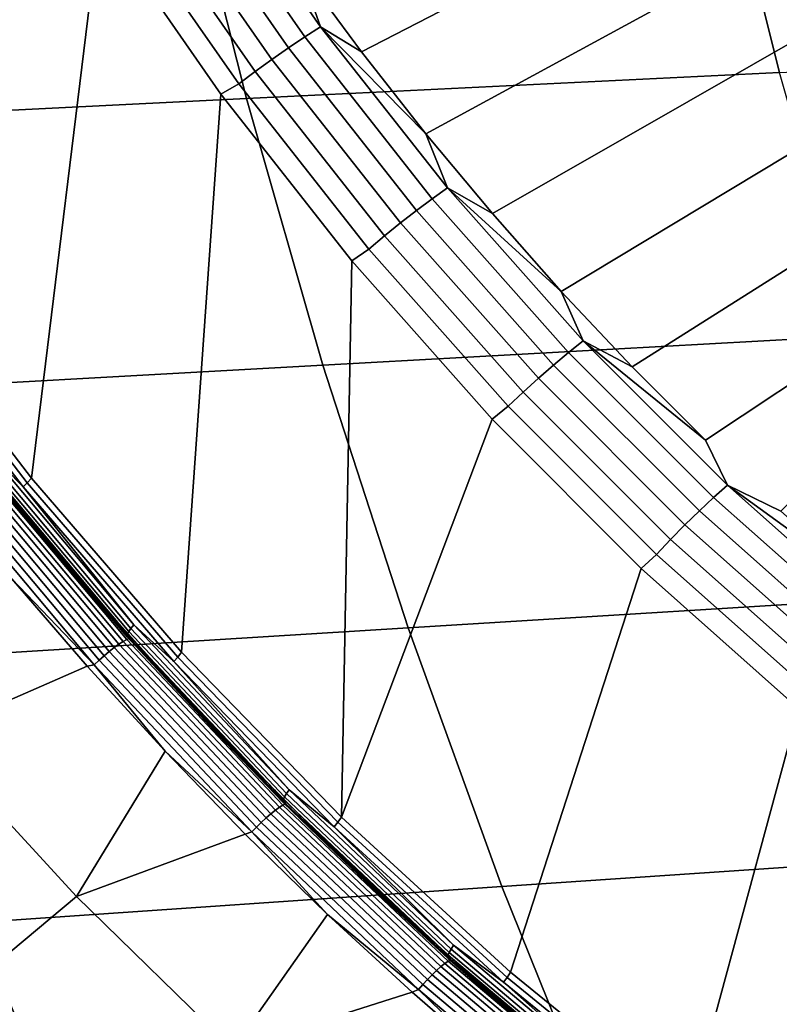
# Model space of a CAD drawing. Header units: metres. Extents: x -240 to 45, y -77 to 27.
# Tile 63 of 256: x -223.94 to -221.88, y -8.44 to -5.76. Entities that reach past the tile are written whole.
import ezdxf

# ---------------------------------------------------------------- set-up
doc = ezdxf.new("R2010")
doc.units = ezdxf.units.M
doc.layers.add('solid_102011X2', color=7, linetype='CONTINUOUS')

msp = doc.modelspace()

# ---------------------------------------------------------------- linework, layer by layer
at = {"layer": 'solid_102011X2'}
for points in [[(-224.293884, -6.507129, 274.120758), (-224.027374, -4.992944, 274.054321), (-223.7258, -5.486159, 273.979126), (-223.912308, -7.004689, 274.025635)], [(-221.734344, -5.185574, 274.877502), (-223.013336, -5.845505, 273.952423), (-223.181335, -5.617486, 273.994324), (-221.886322, -4.984672, 274.915405)], [(-220.594818, -5.114202, 304.637817), (-222.057312, -5.175617, 302.982056), (-221.876312, -5.901028, 302.85495), (-220.416916, -5.830958, 304.510803)], [(-222.057312, -5.175617, 302.982056), (-223.511444, -5.237873, 301.312317), (-223.327194, -5.972051, 301.185242), (-221.876312, -5.901028, 302.85495)], [(-221.576431, -5.381557, 274.838135), (-222.83873, -6.068192, 273.908905), (-223.013336, -5.845505, 273.952423), (-221.734344, -5.185574, 274.877502)], [(-223.511444, -5.237873, 301.312317), (-224.955734, -5.300942, 299.627747), (-224.768066, -6.04399, 299.500885), (-223.327194, -5.972051, 301.185242)], [(-223.444092, -5.318347, 274.021484), (-223.124924, -5.77677, 273.941925), (-223.168076, -5.804536, 273.919189), (-223.48877, -5.34391, 273.999146)], [(-223.444092, -5.318347, 274.021484), (-223.181335, -5.617486, 273.994324), (-223.124924, -5.77677, 273.941925)], [(-223.48877, -5.34391, 273.999146), (-223.168076, -5.804536, 273.919189), (-223.212524, -5.834338, 273.902252), (-223.534866, -5.371346, 273.982635)], [(-223.534866, -5.371346, 273.982635), (-223.212524, -5.834338, 273.902252), (-223.257721, -5.865799, 273.891388), (-223.581802, -5.400311, 273.972168)], [(-221.412735, -5.572438, 274.797333), (-222.657669, -6.285342, 273.863739), (-222.83873, -6.068192, 273.908905), (-221.576431, -5.381557, 274.838135)], [(-223.581802, -5.400311, 273.972168), (-223.257721, -5.865799, 273.891388), (-223.30307, -5.898524, 273.886658), (-223.628967, -5.430439, 273.967926)], [(-223.628967, -5.430439, 273.967926), (-223.30307, -5.898524, 273.886658), (-223.348022, -5.9321, 273.888184), (-223.675766, -5.461351, 273.96991)], [(-223.348022, -5.9321, 273.888184), (-223.39624, -5.96028, 273.896973), (-223.7258, -5.486159, 273.979126), (-223.675766, -5.461351, 273.96991)], [(-223.912308, -7.004689, 274.025635), (-223.7258, -5.486159, 273.979126), (-223.39624, -5.96028, 273.896973), (-223.503311, -7.478531, 273.923645)], [(-221.243423, -5.758035, 274.755127), (-222.470337, -6.496758, 273.817047), (-222.657669, -6.285342, 273.863739), (-221.412735, -5.572438, 274.797333)], [(-223.124924, -5.77677, 273.941925), (-223.181335, -5.617486, 273.994324), (-223.013336, -5.845505, 273.952423)], [(-221.068634, -5.938171, 274.711548), (-222.276886, -6.702248, 273.768799), (-222.470337, -6.496758, 273.817047), (-221.243423, -5.758035, 274.755127)], [(-223.124924, -5.77677, 273.941925), (-222.779984, -6.214901, 273.855927), (-222.821472, -6.244773, 273.832764), (-223.168076, -5.804536, 273.919189)], [(-223.124924, -5.77677, 273.941925), (-223.013336, -5.845505, 273.952423), (-222.83873, -6.068192, 273.908905)], [(-223.124924, -5.77677, 273.941925), (-222.83873, -6.068192, 273.908905), (-222.779984, -6.214901, 273.855927)], [(-223.168076, -5.804536, 273.919189), (-222.821472, -6.244773, 273.832764), (-222.864151, -6.276835, 273.815399), (-223.212524, -5.834338, 273.902252)], [(-223.212524, -5.834338, 273.902252), (-222.864151, -6.276835, 273.815399), (-222.907455, -6.310683, 273.804047), (-223.257721, -5.865799, 273.891388)], [(-223.257721, -5.865799, 273.891388), (-222.907455, -6.310683, 273.804047), (-222.950851, -6.34589, 273.798859), (-223.30307, -5.898524, 273.886658)], [(-223.30307, -5.898524, 273.886658), (-222.950851, -6.34589, 273.798859), (-222.993805, -6.382013, 273.799866), (-223.348022, -5.9321, 273.888184)], [(-221.876312, -5.901028, 302.85495), (-223.327194, -5.972051, 301.185242), (-223.118958, -6.697151, 301.041626), (-221.671738, -6.617455, 302.711273)], [(-222.993805, -6.382013, 273.799866), (-223.039932, -6.413504, 273.808136), (-223.39624, -5.96028, 273.896973), (-223.348022, -5.9321, 273.888184)], [(-220.88855, -6.112674, 274.666626), (-222.077499, -6.901622, 273.719086), (-222.276886, -6.702248, 273.768799), (-221.068634, -5.938171, 274.711548)], [(-223.327194, -5.972051, 301.185242), (-224.768066, -6.04399, 299.500885), (-224.555954, -6.777862, 299.357483), (-223.118958, -6.697151, 301.041626)], [(-223.503311, -7.478531, 273.923645), (-223.39624, -5.96028, 273.896973), (-223.039932, -6.413504, 273.808136), (-223.068283, -7.927049, 273.815186)], [(-222.779984, -6.214901, 273.855927), (-222.83873, -6.068192, 273.908905), (-222.657669, -6.285342, 273.863739)], [(-222.017639, -7.024212, 273.665833), (-222.077499, -6.901622, 273.719086), (-220.88855, -6.112674, 274.666626), (-221.87236, -7.0947, 273.667938)], [(-222.779984, -6.214901, 273.855927), (-222.410446, -6.631203, 273.763794), (-222.450165, -6.663076, 273.740173), (-222.821472, -6.244773, 273.832764)], [(-222.779984, -6.214901, 273.855927), (-222.657669, -6.285342, 273.863739), (-222.470337, -6.496758, 273.817047)], [(-222.779984, -6.214901, 273.855927), (-222.470337, -6.496758, 273.817047), (-222.410446, -6.631203, 273.763794)], [(-222.821472, -6.244773, 273.832764), (-222.450165, -6.663076, 273.740173), (-222.490936, -6.697286, 273.722351), (-222.864151, -6.276835, 273.815399)], [(-222.864151, -6.276835, 273.815399), (-222.490936, -6.697286, 273.722351), (-222.532227, -6.733401, 273.71051), (-222.907455, -6.310683, 273.804047)], [(-222.907455, -6.310683, 273.804047), (-222.532227, -6.733401, 273.71051), (-222.573532, -6.770966, 273.704773), (-222.950851, -6.34589, 273.798859)], [(-222.950851, -6.34589, 273.798859), (-222.573532, -6.770966, 273.704773), (-222.614334, -6.809508, 273.705261), (-222.993805, -6.382013, 273.799866)], [(-222.614334, -6.809508, 273.705261), (-222.658203, -6.844115, 273.712952), (-223.039932, -6.413504, 273.808136), (-222.993805, -6.382013, 273.799866)], [(-223.068283, -7.927049, 273.815186), (-223.039932, -6.413504, 273.808136), (-222.658203, -6.844115, 273.712952)], [(-223.92334, -7.017711, 274.029938), (-224.305527, -6.519582, 274.125244), (-224.293884, -6.507129, 274.120758), (-223.912308, -7.004689, 274.025635)], [(-222.410446, -6.631203, 273.763794), (-222.470337, -6.496758, 273.817047), (-222.276886, -6.702248, 273.768799)], [(-223.934769, -7.028544, 274.037445), (-224.317551, -6.529647, 274.132904), (-224.305527, -6.519582, 274.125244), (-223.92334, -7.017711, 274.029938)], [(-224.030777, -6.931675, 274.069), (-224.317551, -6.529647, 274.132904), (-223.934769, -7.028544, 274.037445)], [(-221.671738, -6.617455, 302.711273), (-223.118958, -6.697151, 301.041626), (-222.887009, -7.412062, 300.881653), (-221.443893, -7.323796, 302.55127)], [(-222.410446, -6.631203, 273.763794), (-222.017639, -7.024212, 273.665833), (-222.055481, -7.057974, 273.641785), (-222.450165, -6.663076, 273.740173)], [(-222.410446, -6.631203, 273.763794), (-222.276886, -6.702248, 273.768799), (-222.077499, -6.901622, 273.719086)], [(-222.410446, -6.631203, 273.763794), (-222.077499, -6.901622, 273.719086), (-222.017639, -7.024212, 273.665833)], [(-222.450165, -6.663076, 273.740173), (-222.055481, -7.057974, 273.641785), (-222.094208, -7.094212, 273.623444), (-222.490936, -6.697286, 273.722351)], [(-223.118958, -6.697151, 301.041626), (-224.555954, -6.777862, 299.357483), (-224.319702, -7.501435, 299.197754), (-222.887009, -7.412062, 300.881653)], [(-222.490936, -6.697286, 273.722351), (-222.094208, -7.094212, 273.623444), (-222.133377, -7.132467, 273.611053), (-222.532227, -6.733401, 273.71051)], [(-222.532227, -6.733401, 273.71051), (-222.133377, -7.132467, 273.611053), (-222.172455, -7.172258, 273.604767), (-222.573532, -6.770966, 273.704773)], [(-222.573532, -6.770966, 273.704773), (-222.172455, -7.172258, 273.604767), (-222.210968, -7.213085, 273.604675), (-222.614334, -6.809508, 273.705261)], [(-222.210968, -7.213085, 273.604675), (-222.252426, -7.250577, 273.611786), (-222.658203, -6.844115, 273.712952), (-222.614334, -6.809508, 273.705261)], [(-223.068283, -7.927049, 273.815186), (-222.658203, -6.844115, 273.712952), (-222.252426, -7.250577, 273.611786), (-222.608673, -8.348739, 273.700592)], [(-223.64119, -7.413948, 273.982178), (-224.039078, -6.94072, 274.08139), (-224.030777, -6.931675, 274.069), (-223.633392, -7.404285, 273.96991)], [(-223.633392, -7.404285, 273.96991), (-224.030777, -6.931675, 274.069), (-223.934769, -7.028544, 274.037445)], [(-223.65213, -7.434021, 274.028687), (-224.051102, -6.959512, 274.128143), (-224.049408, -6.954854, 274.11142), (-223.650711, -7.429045, 274.012024)], [(-223.651276, -7.437062, 274.045837), (-224.0504, -6.962359, 274.145355), (-224.051102, -6.959512, 274.128143), (-223.65213, -7.434021, 274.028687)], [(-223.651276, -7.437062, 274.045837), (-223.960403, -7.071476, 274.140686), (-224.0504, -6.962359, 274.145355)], [(-223.650711, -7.429045, 274.012024), (-224.049408, -6.954854, 274.11142), (-224.045349, -6.948525, 274.095673), (-223.647018, -7.422285, 273.996368)], [(-223.647018, -7.422285, 273.996368), (-224.045349, -6.948525, 274.095673), (-224.039078, -6.94072, 274.08139), (-223.64119, -7.413948, 273.982178)], [(-223.700256, -7.47658, 274.016998), (-224.101501, -6.999481, 274.117065), (-224.087433, -6.989601, 274.123596), (-223.686737, -7.466025, 274.023651)], [(-223.686737, -7.466025, 274.023651), (-224.087433, -6.989601, 274.123596), (-224.074234, -6.981017, 274.133118), (-223.674042, -7.456856, 274.033295)], [(-223.674042, -7.456856, 274.033295), (-224.074234, -6.981017, 274.133118), (-224.062378, -6.97402, 274.145325), (-223.662582, -7.449382, 274.045593)], [(-223.662582, -7.449382, 274.045593), (-224.062378, -6.97402, 274.145325), (-224.052246, -6.968847, 274.15979), (-223.652756, -7.443855, 274.06015)], [(-223.652756, -7.443855, 274.06015), (-224.052246, -6.968847, 274.15979), (-224.044205, -6.965673, 274.175995), (-223.644882, -7.440464, 274.076416)], [(-224.044205, -6.965673, 274.175995), (-223.953262, -7.070664, 274.17218), (-223.81868, -7.232735, 274.138611)], [(-224.044205, -6.965673, 274.175995), (-223.81868, -7.232735, 274.138611), (-223.681091, -7.392087, 274.104309)], [(-223.644882, -7.440464, 274.076416), (-224.044205, -6.965673, 274.175995), (-223.681091, -7.392087, 274.104309)], [(-223.727859, -7.50038, 274.013397), (-224.130402, -7.021762, 274.1138), (-224.115982, -7.010324, 274.11377), (-223.714111, -7.488162, 274.013519)], [(-223.714111, -7.488162, 274.013519), (-224.115982, -7.010324, 274.11377), (-224.101501, -6.999481, 274.117065), (-223.700256, -7.47658, 274.016998)], [(-223.52449, -7.503662, 273.93515), (-223.934769, -7.028544, 274.037445), (-223.92334, -7.017711, 274.029938), (-223.513702, -7.492096, 273.927826)], [(-223.513702, -7.492096, 273.927826), (-223.92334, -7.017711, 274.029938), (-223.912308, -7.004689, 274.025635), (-223.503311, -7.478531, 273.923645)], [(-223.741043, -7.51282, 274.016571), (-224.144241, -7.033408, 274.117126), (-224.130402, -7.021762, 274.1138), (-223.727859, -7.50038, 274.013397)], [(-223.741043, -7.51282, 274.016571), (-223.965332, -7.279308, 274.075806), (-224.144241, -7.033408, 274.117126)], [(-223.633392, -7.404285, 273.96991), (-223.934769, -7.028544, 274.037445), (-223.52449, -7.503662, 273.93515)], [(-222.017639, -7.024212, 273.665833), (-221.602936, -7.392549, 273.562439), (-221.638779, -7.428081, 273.537872), (-222.055481, -7.057974, 273.641785)], [(-222.017639, -7.024212, 273.665833), (-221.87236, -7.0947, 273.667938), (-221.661667, -7.281304, 273.615417)], [(-222.017639, -7.024212, 273.665833), (-221.661667, -7.281304, 273.615417), (-221.602936, -7.392549, 273.562439)], [(-223.953262, -7.070664, 274.17218), (-223.960403, -7.071476, 274.140686), (-223.825806, -7.233551, 274.107117), (-223.81868, -7.232735, 274.138611)], [(-223.651276, -7.437062, 274.045837), (-223.825806, -7.233551, 274.107117), (-223.960403, -7.071476, 274.140686)], [(-222.055481, -7.057974, 273.641785), (-221.638779, -7.428081, 273.537872), (-221.675369, -7.466218, 273.519012), (-222.094208, -7.094212, 273.623444)], [(-222.094208, -7.094212, 273.623444), (-221.675369, -7.466218, 273.519012), (-221.712265, -7.50648, 273.506042), (-222.133377, -7.132467, 273.611053)], [(-222.133377, -7.132467, 273.611053), (-221.712265, -7.50648, 273.506042), (-221.749008, -7.548358, 273.499207), (-222.172455, -7.172258, 273.604767)], [(-222.172455, -7.172258, 273.604767), (-221.749008, -7.548358, 273.499207), (-221.78511, -7.591326, 273.498505), (-222.210968, -7.213085, 273.604675)], [(-223.81868, -7.232735, 274.138611), (-223.825806, -7.233551, 274.107117), (-223.688171, -7.392904, 274.072815), (-223.681091, -7.392087, 274.104309)], [(-221.78511, -7.591326, 273.498505), (-221.824036, -7.6315, 273.504974), (-222.252426, -7.250577, 273.611786), (-222.210968, -7.213085, 273.604675)], [(-223.651276, -7.437062, 274.045837), (-223.688171, -7.392904, 274.072815), (-223.825806, -7.233551, 274.107117)], [(-222.608673, -8.348739, 273.700592), (-222.252426, -7.250577, 273.611786), (-221.824036, -7.6315, 273.504974), (-222.126022, -8.742167, 273.580261)], [(-224.192383, -7.705605, 274.252869), (-223.965332, -7.279308, 274.075806), (-223.760208, -7.516772, 274.024628)], [(-223.741043, -7.51282, 274.016571), (-223.760208, -7.516772, 274.024628), (-223.965332, -7.279308, 274.075806)], [(-221.443893, -7.323796, 302.55127), (-222.887009, -7.412062, 300.881653), (-222.631714, -8.115702, 300.705597), (-221.19313, -8.018982, 302.375153)], [(-223.681091, -7.392087, 274.104309), (-223.688171, -7.392904, 274.072815), (-223.547577, -7.549476, 274.03775), (-223.540527, -7.548658, 274.069244)], [(-223.651276, -7.437062, 274.045837), (-223.547577, -7.549476, 274.03775), (-223.688171, -7.392904, 274.072815)], [(-223.644882, -7.440464, 274.076416), (-223.681091, -7.392087, 274.104309), (-223.540527, -7.548658, 274.069244)], [(-222.887009, -7.412062, 300.881653), (-224.319702, -7.501435, 299.197754), (-224.059677, -8.213615, 299.021973), (-222.631714, -8.115702, 300.705597)], [(-223.223083, -7.871837, 273.890656), (-223.647018, -7.422285, 273.996368), (-223.64119, -7.413948, 273.982178), (-223.217743, -7.862994, 273.876587)], [(-223.217743, -7.862994, 273.876587), (-223.64119, -7.413948, 273.982178), (-223.633392, -7.404285, 273.96991), (-223.210495, -7.852746, 273.864471)], [(-223.210495, -7.852746, 273.864471), (-223.633392, -7.404285, 273.96991), (-223.52449, -7.503662, 273.93515)], [(-223.237122, -7.900407, 273.939545), (-223.662582, -7.449382, 274.045593), (-223.652756, -7.443855, 274.06015), (-223.227615, -7.894544, 273.954163)], [(-223.227615, -7.894544, 273.954163), (-223.652756, -7.443855, 274.06015), (-223.644882, -7.440464, 274.076416), (-223.21994, -7.890946, 273.97049)], [(-223.227539, -7.884283, 273.922821), (-223.65213, -7.434021, 274.028687), (-223.650711, -7.429045, 274.012024), (-223.226395, -7.879006, 273.906219)], [(-223.226501, -7.887508, 273.939941), (-223.651276, -7.437062, 274.045837), (-223.65213, -7.434021, 274.028687), (-223.227539, -7.884283, 273.922821)], [(-223.226501, -7.887508, 273.939941), (-223.547577, -7.549476, 274.03775), (-223.651276, -7.437062, 274.045837)], [(-223.226395, -7.879006, 273.906219), (-223.650711, -7.429045, 274.012024), (-223.647018, -7.422285, 273.996368), (-223.223083, -7.871837, 273.890656)], [(-223.644882, -7.440464, 274.076416), (-223.540527, -7.548658, 274.069244), (-223.397034, -7.702391, 274.033478)], [(-223.644882, -7.440464, 274.076416), (-223.397034, -7.702391, 274.033478), (-223.250671, -7.853227, 273.997009)], [(-223.21994, -7.890946, 273.97049), (-223.644882, -7.440464, 274.076416), (-223.250671, -7.853227, 273.997009)], [(-223.273239, -7.929255, 273.910553), (-223.700256, -7.47658, 274.016998), (-223.686737, -7.466025, 274.023651), (-223.26033, -7.918061, 273.917358)], [(-223.26033, -7.918061, 273.917358), (-223.686737, -7.466025, 274.023651), (-223.674042, -7.456856, 274.033295), (-223.248154, -7.908335, 273.927155)], [(-223.248154, -7.908335, 273.927155), (-223.674042, -7.456856, 274.033295), (-223.662582, -7.449382, 274.045593), (-223.237122, -7.900407, 273.939545)], [(-223.311951, -7.967691, 273.909607), (-223.741043, -7.51282, 274.016571), (-223.727859, -7.50038, 274.013397), (-223.299484, -7.954497, 273.906616)], [(-223.299484, -7.954497, 273.906616), (-223.727859, -7.50038, 274.013397), (-223.714111, -7.488162, 274.013519), (-223.286438, -7.941539, 273.906921)], [(-223.286438, -7.941539, 273.906921), (-223.714111, -7.488162, 274.013519), (-223.700256, -7.47658, 274.016998), (-223.273239, -7.929255, 273.910553)], [(-223.088104, -7.953389, 273.826355), (-223.52449, -7.503662, 273.93515), (-223.513702, -7.492096, 273.927826), (-223.077988, -7.94113, 273.819183)], [(-223.077988, -7.94113, 273.819183), (-223.513702, -7.492096, 273.927826), (-223.503311, -7.478531, 273.923645), (-223.068283, -7.927049, 273.815186)], [(-223.789307, -8.143153, 274.151367), (-224.192383, -7.705605, 274.252869), (-223.760208, -7.516772, 274.024628), (-223.548523, -7.748173, 273.971863)], [(-223.741043, -7.51282, 274.016571), (-223.548523, -7.748173, 273.971863), (-223.760208, -7.516772, 274.024628)], [(-223.311951, -7.967691, 273.909607), (-223.548523, -7.748173, 273.971863), (-223.741043, -7.51282, 274.016571)], [(-223.210495, -7.852746, 273.864471), (-223.52449, -7.503662, 273.93515), (-223.088104, -7.953389, 273.826355)], [(-223.540527, -7.548658, 274.069244), (-223.547577, -7.549476, 274.03775), (-223.404053, -7.703207, 274.001984), (-223.397034, -7.702391, 274.033478)], [(-223.226501, -7.887508, 273.939941), (-223.404053, -7.703207, 274.001984), (-223.547577, -7.549476, 274.03775)], [(-222.126022, -8.742167, 273.580261), (-221.824036, -7.6315, 273.504974), (-221.374481, -7.985579, 273.392883), (-221.621994, -9.106008, 273.45459)], [(-224.147903, -8.442917, 274.333252), (-224.490402, -8.075694, 274.419983), (-224.192383, -7.705605, 274.252869), (-223.789307, -8.143153, 274.151367)], [(-223.397034, -7.702391, 274.033478), (-223.404053, -7.703207, 274.001984), (-223.257675, -7.854041, 273.965485), (-223.250671, -7.853227, 273.997009)], [(-223.226501, -7.887508, 273.939941), (-223.257675, -7.854041, 273.965485), (-223.404053, -7.703207, 274.001984)], [(-223.789307, -8.143153, 274.151367), (-223.548523, -7.748173, 273.971863), (-223.330444, -7.973297, 273.917511)], [(-223.311951, -7.967691, 273.909607), (-223.330444, -7.973297, 273.917511), (-223.548523, -7.748173, 273.971863)], [(-223.250671, -7.853227, 273.997009), (-223.257675, -7.854041, 273.965485), (-223.10849, -8.001919, 273.928284), (-223.101501, -8.00111, 273.959839)], [(-223.226501, -7.887508, 273.939941), (-223.10849, -8.001919, 273.928284), (-223.257675, -7.854041, 273.965485)], [(-223.21994, -7.890946, 273.97049), (-223.250671, -7.853227, 273.997009), (-223.101501, -8.00111, 273.959839)], [(-222.777847, -8.303269, 273.794373), (-223.226395, -7.879006, 273.906219), (-223.223083, -7.871837, 273.890656), (-222.774948, -8.295714, 273.778931)], [(-222.774948, -8.295714, 273.778931), (-223.223083, -7.871837, 273.890656), (-223.217743, -7.862994, 273.876587), (-222.770096, -8.286396, 273.764984)], [(-222.770096, -8.286396, 273.764984), (-223.217743, -7.862994, 273.876587), (-223.210495, -7.852746, 273.864471), (-222.763443, -8.275597, 273.753021)], [(-222.763443, -8.275597, 273.753021), (-223.210495, -7.852746, 273.864471), (-223.088104, -7.953389, 273.826355)], [(-222.797974, -8.333999, 273.814972), (-223.248154, -7.908335, 273.927155), (-223.237122, -7.900407, 273.939545), (-222.787399, -8.325644, 273.827515)], [(-222.787399, -8.325644, 273.827515), (-223.237122, -7.900407, 273.939545), (-223.227615, -7.894544, 273.954163), (-222.778229, -8.319464, 273.842194)], [(-222.778229, -8.319464, 273.842194), (-223.227615, -7.894544, 273.954163), (-223.21994, -7.890946, 273.97049), (-222.770752, -8.315671, 273.858582)], [(-222.778687, -8.308831, 273.810913), (-223.227539, -7.884283, 273.922821), (-223.226395, -7.879006, 273.906219), (-222.777847, -8.303269, 273.794373)], [(-222.777466, -8.31223, 273.827972), (-223.226501, -7.887508, 273.939941), (-223.227539, -7.884283, 273.922821), (-222.778687, -8.308831, 273.810913)], [(-222.777466, -8.31223, 273.827972), (-223.10849, -8.001919, 273.928284), (-223.226501, -7.887508, 273.939941)], [(-223.21994, -7.890946, 273.97049), (-223.101501, -8.00111, 273.959839), (-222.94957, -8.145985, 273.921967)], [(-223.21994, -7.890946, 273.97049), (-222.94957, -8.145985, 273.921967), (-222.794952, -8.287795, 273.883453)], [(-222.770752, -8.315671, 273.858582), (-223.21994, -7.890946, 273.97049), (-222.794952, -8.287795, 273.883453)], [(-222.834366, -8.368992, 273.794281), (-223.286438, -7.941539, 273.906921), (-223.273239, -7.929255, 273.910553), (-222.821869, -8.356047, 273.798096)], [(-222.821869, -8.356047, 273.798096), (-223.273239, -7.929255, 273.910553), (-223.26033, -7.918061, 273.917358), (-222.809601, -8.344249, 273.805054)], [(-222.809601, -8.344249, 273.805054), (-223.26033, -7.918061, 273.917358), (-223.248154, -7.908335, 273.927155), (-222.797974, -8.333999, 273.814972)], [(-222.617676, -8.363297, 273.704407), (-223.077988, -7.94113, 273.819183), (-223.068283, -7.927049, 273.815186), (-222.608673, -8.348739, 273.700592)], [(-222.858383, -8.396551, 273.7966), (-223.311951, -7.967691, 273.909607), (-223.299484, -7.954497, 273.906616), (-222.84668, -8.382648, 273.793793)], [(-222.84668, -8.382648, 273.793793), (-223.299484, -7.954497, 273.906616), (-223.286438, -7.941539, 273.906921), (-222.834366, -8.368992, 273.794281)], [(-222.62709, -8.376208, 273.711426), (-223.088104, -7.953389, 273.826355), (-223.077988, -7.94113, 273.819183), (-222.617676, -8.363297, 273.704407)], [(-222.763443, -8.275597, 273.753021), (-223.088104, -7.953389, 273.826355), (-222.62709, -8.376208, 273.711426)], [(-223.364319, -8.558191, 274.044342), (-223.789307, -8.143153, 274.151367), (-223.330444, -7.973297, 273.917511), (-223.106201, -8.191876, 273.861633)], [(-223.311951, -7.967691, 273.909607), (-223.106201, -8.191876, 273.861633), (-223.330444, -7.973297, 273.917511)], [(-222.858383, -8.396551, 273.7966), (-223.106201, -8.191876, 273.861633), (-223.311951, -7.967691, 273.909607)], [(-223.101501, -8.00111, 273.959839), (-223.10849, -8.001919, 273.928284), (-222.956528, -8.146788, 273.890381), (-222.94957, -8.145985, 273.921967)], [(-222.777466, -8.31223, 273.827972), (-222.956528, -8.146788, 273.890381), (-223.10849, -8.001919, 273.928284)], [(-221.19313, -8.018982, 302.375153), (-222.631714, -8.115702, 300.705597), (-222.353485, -8.806996, 300.513702), (-220.919815, -8.701949, 302.183197)], [(-222.631714, -8.115702, 300.705597), (-224.059677, -8.213615, 299.021973), (-223.776276, -8.913315, 298.830383), (-222.353485, -8.806996, 300.513702)], [(-223.790344, -8.794348, 274.242706), (-224.147903, -8.442917, 274.333252), (-223.789307, -8.143153, 274.151367), (-223.364319, -8.558191, 274.044342)], [(-222.94957, -8.145985, 273.921967), (-222.956528, -8.146788, 273.890381), (-222.801895, -8.28859, 273.851837), (-222.794952, -8.287795, 273.883453)], [(-222.777466, -8.31223, 273.827972), (-222.801895, -8.28859, 273.851837), (-222.956528, -8.146788, 273.890381)], [(-223.364319, -8.558191, 274.044342), (-223.106201, -8.191876, 273.861633), (-222.876007, -8.403762, 273.804321)], [(-222.858383, -8.396551, 273.7966), (-222.876007, -8.403762, 273.804321), (-223.106201, -8.191876, 273.861633)], [(-224.059677, -8.213615, 299.021973), (-225.475372, -8.312657, 297.323395), (-225.186554, -9.020831, 297.132324), (-223.776276, -8.913315, 298.830383)], [(-222.299744, -8.682767, 273.647705), (-222.770096, -8.286396, 273.764984), (-222.763443, -8.275597, 273.753021), (-222.293701, -8.671452, 273.635895)], [(-222.293701, -8.671452, 273.635895), (-222.763443, -8.275597, 273.753021), (-222.62709, -8.376208, 273.711426)], [(-222.794952, -8.287795, 273.883453), (-222.801895, -8.28859, 273.851837), (-222.644608, -8.427276, 273.812622), (-222.63768, -8.426489, 273.844299)], [(-222.777466, -8.31223, 273.827972), (-222.644608, -8.427276, 273.812622), (-222.801895, -8.28859, 273.851837)], [(-222.770752, -8.315671, 273.858582), (-222.794952, -8.287795, 273.883453), (-222.63768, -8.426489, 273.844299)], [(-222.307053, -8.706276, 273.693298), (-222.778687, -8.308831, 273.810913), (-222.777847, -8.303269, 273.794373), (-222.306519, -8.700448, 273.67688)], [(-222.306519, -8.700448, 273.67688), (-222.777847, -8.303269, 273.794373), (-222.774948, -8.295714, 273.778931), (-222.304062, -8.692532, 273.66153)], [(-222.304062, -8.692532, 273.66153), (-222.774948, -8.295714, 273.778931), (-222.770096, -8.286396, 273.764984), (-222.299744, -8.682767, 273.647705)], [(-222.324982, -8.732458, 273.697174), (-222.797974, -8.333999, 273.814972), (-222.787399, -8.325644, 273.827515), (-222.314865, -8.723702, 273.709808)], [(-222.314865, -8.723702, 273.709808), (-222.787399, -8.325644, 273.827515), (-222.778229, -8.319464, 273.842194), (-222.306046, -8.717229, 273.724579)], [(-222.305634, -8.709837, 273.710327), (-222.777466, -8.31223, 273.827972), (-222.778687, -8.308831, 273.810913), (-222.307053, -8.706276, 273.693298)], [(-222.306046, -8.717229, 273.724579), (-222.778229, -8.319464, 273.842194), (-222.770752, -8.315671, 273.858582), (-222.298798, -8.713255, 273.741028)], [(-222.305634, -8.709837, 273.710327), (-222.644608, -8.427276, 273.812622), (-222.777466, -8.31223, 273.827972)], [(-222.770752, -8.315671, 273.858582), (-222.63768, -8.426489, 273.844299), (-222.477829, -8.562015, 273.804474)], [(-222.770752, -8.315671, 273.858582), (-222.477829, -8.562015, 273.804474), (-222.31546, -8.69432, 273.764038)], [(-222.298798, -8.713255, 273.741028), (-222.770752, -8.315671, 273.858582), (-222.31546, -8.69432, 273.764038)], [(-222.359375, -8.769123, 273.675995), (-222.834366, -8.368992, 273.794281), (-222.821869, -8.356047, 273.798096), (-222.34761, -8.755558, 273.679962)], [(-222.34761, -8.755558, 273.679962), (-222.821869, -8.356047, 273.798096), (-222.809601, -8.344249, 273.805054), (-222.336014, -8.743197, 273.687103)], [(-222.336014, -8.743197, 273.687103), (-222.809601, -8.344249, 273.805054), (-222.797974, -8.333999, 273.814972), (-222.324982, -8.732458, 273.697174)], [(-222.134323, -8.757165, 273.583893), (-222.617676, -8.363297, 273.704407), (-222.608673, -8.348739, 273.700592), (-222.126022, -8.742167, 273.580261)], [(-222.381836, -8.797999, 273.677917), (-222.858383, -8.396551, 273.7966), (-222.84668, -8.382648, 273.793793), (-222.370926, -8.783431, 273.675293)], [(-222.370926, -8.783431, 273.675293), (-222.84668, -8.382648, 273.793793), (-222.834366, -8.368992, 273.794281), (-222.359375, -8.769123, 273.675995)], [(-222.143005, -8.770684, 273.590729), (-222.62709, -8.376208, 273.711426), (-222.617676, -8.363297, 273.704407), (-222.134323, -8.757165, 273.583893)], [(-222.293701, -8.671452, 273.635895), (-222.62709, -8.376208, 273.711426), (-222.143005, -8.770684, 273.590729)], [(-222.918701, -8.949719, 273.932129), (-223.364319, -8.558191, 274.044342), (-222.876007, -8.403762, 273.804321), (-222.64006, -8.608731, 273.745544)], [(-222.858383, -8.396551, 273.7966), (-222.64006, -8.608731, 273.745544), (-222.876007, -8.403762, 273.804321)], [(-222.381836, -8.797999, 273.677917), (-222.64006, -8.608731, 273.745544), (-222.858383, -8.396551, 273.7966)], [(-222.63768, -8.426489, 273.844299), (-222.644608, -8.427276, 273.812622), (-222.484741, -8.562791, 273.772766), (-222.477829, -8.562015, 273.804474)], [(-222.305634, -8.709837, 273.710327), (-222.484741, -8.562791, 273.772766), (-222.644608, -8.427276, 273.812622)]]:
    msp.add_3dface(points, dxfattribs=at)

doc.saveas('drawing.dxf')
